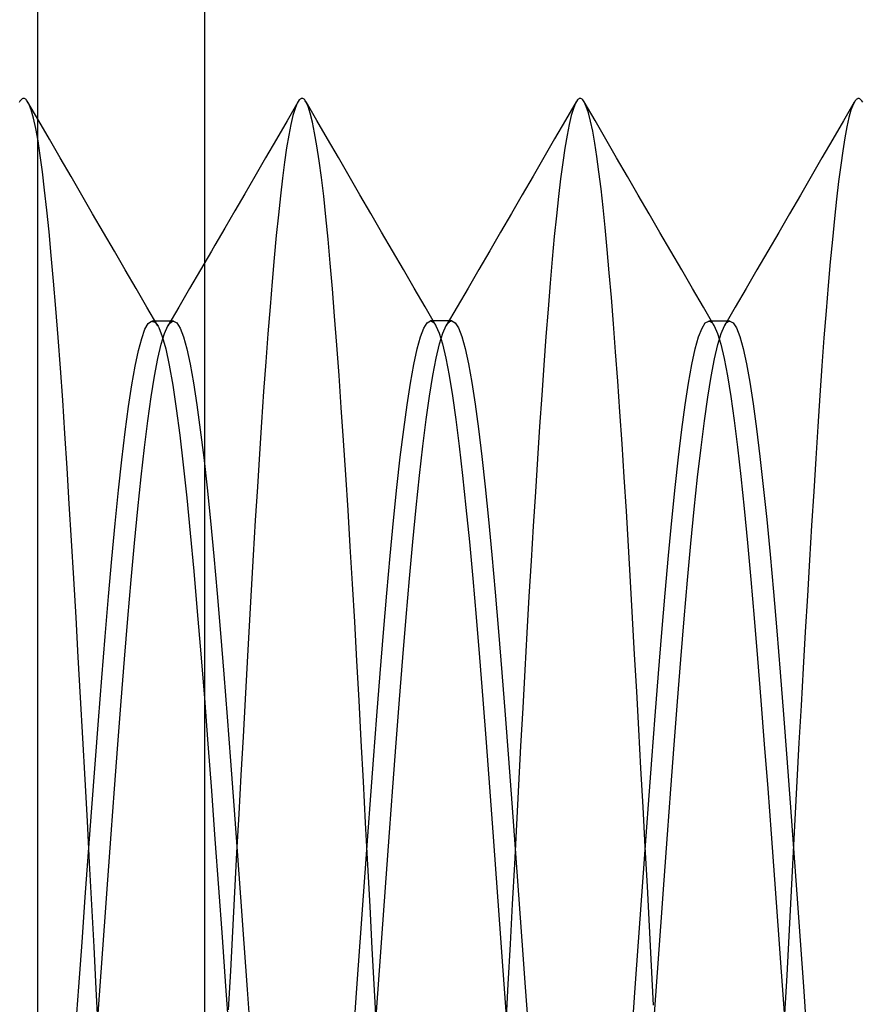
# Model space of a CAD drawing. Header units: millimetres. Extents: x -93 to 0, y 0 to 191.
# Tile 89 of 150: x -89.73 to -88.22, y 157.92 to 159.69. Entities that reach past the tile are written whole.
import ezdxf

# ---------------------------------------------------------------- set-up
doc = ezdxf.new("R2010")
doc.units = ezdxf.units.MM
doc.layers.add('MAIN-2', color=7, linetype='Continuous')

msp = doc.modelspace()

# ---------------------------------------------------------------- linework, layer by layer
at = {"layer": 'MAIN-2'}
for p, q in [((-89.4, 185), (-89.4, 2.2)), ((-89.7, 155.25), (-89.7, 160.85)), ((-89.7, 156.05), (-89.7, 160.05)), ((-89.7318, 159.5446), (-89.7331, 159.5423)), ((-89.7304, 159.5464), (-89.7318, 159.5446)), ((-89.7291, 159.5479), (-89.7304, 159.5464)), ((-89.7278, 159.5489), (-89.7291, 159.5479)), ((-89.7264, 159.5495), (-89.7278, 159.5489)), ((-89.7251, 159.5497), (-89.7264, 159.5495)), ((-89.7242, 159.5496), (-89.7251, 159.5497)), ((-89.7234, 159.5493), (-89.7242, 159.5496)), ((-89.7225, 159.5489), (-89.7234, 159.5493)), ((-89.7217, 159.5483), (-89.7225, 159.5489)), ((-89.7209, 159.5476), (-89.7217, 159.5483)), ((-89.72, 159.5466), (-89.7209, 159.5476)), ((-89.7159, 159.5398), (-89.72, 159.5466)), ((-89.6982, 159.5097), (-89.7176, 159.5431)), ((-89.7118, 159.5291), (-89.7159, 159.5398)), ((-89.2323, 159.5432), (-89.2517, 159.5097)), ((-89.2336, 159.5409), (-89.2374, 159.5315)), ((-89.2298, 159.5469), (-89.2336, 159.5409)), ((-89.2289, 159.5478), (-89.2298, 159.5469)), ((-89.2281, 159.5485), (-89.2289, 159.5478)), ((-89.2273, 159.5491), (-89.2281, 159.5485)), ((-89.2265, 159.5495), (-89.2273, 159.5491)), ((-89.2257, 159.5497), (-89.2265, 159.5495)), ((-89.2248, 159.5498), (-89.2257, 159.5497)), ((-89.2237, 159.5496), (-89.2248, 159.5498)), ((-89.2225, 159.5491), (-89.2237, 159.5496)), ((-89.2214, 159.5483), (-89.2225, 159.5491)), ((-89.2202, 159.5471), (-89.2214, 159.5483)), ((-89.2191, 159.5456), (-89.2202, 159.5471)), ((-89.2179, 159.5438), (-89.2191, 159.5456)), ((-89.2141, 159.5354), (-89.2179, 159.5438)), ((-89.1984, 159.5101), (-89.2177, 159.5435)), ((-88.7322, 159.5438), (-88.7516, 159.5104)), ((-88.7336, 159.5412), (-88.7374, 159.5318)), ((-88.7299, 159.5471), (-88.7336, 159.5412)), ((-88.7291, 159.548), (-88.7299, 159.5471)), ((-88.7283, 159.5486), (-88.7291, 159.548)), ((-88.7275, 159.5492), (-88.7283, 159.5486)), ((-88.7267, 159.5495), (-88.7275, 159.5492)), ((-88.7259, 159.5497), (-88.7267, 159.5495)), ((-88.7251, 159.5498), (-88.7259, 159.5497)), ((-88.7239, 159.5496), (-88.7251, 159.5498)), ((-88.7227, 159.549), (-88.7239, 159.5496)), ((-88.7215, 159.5482), (-88.7227, 159.549)), ((-88.7203, 159.5469), (-88.7215, 159.5482)), ((-88.7191, 159.5454), (-88.7203, 159.5469)), ((-88.7179, 159.5434), (-88.7191, 159.5454)), ((-88.7141, 159.5353), (-88.7179, 159.5434)), ((-88.6984, 159.5099), (-88.7179, 159.5434)), ((-88.2325, 159.5431), (-88.2519, 159.5097)), ((-88.231, 159.5456), (-88.2348, 159.5389)), ((-88.23, 159.5468), (-88.231, 159.5456)), ((-88.229, 159.5478), (-88.23, 159.5468)), ((-88.228, 159.5486), (-88.229, 159.5478)), ((-88.227, 159.5492), (-88.228, 159.5486)), ((-88.226, 159.5495), (-88.227, 159.5492)), ((-88.225, 159.5496), (-88.226, 159.5495)), ((-88.2237, 159.5494), (-88.225, 159.5496)), ((-88.2224, 159.5489), (-88.2237, 159.5494)), ((-88.2212, 159.548), (-88.2224, 159.5489)), ((-88.2199, 159.5467), (-88.2212, 159.548)), ((-88.2187, 159.5451), (-88.2199, 159.5467)), ((-88.2174, 159.543), (-88.2187, 159.5451)), ((-89.7076, 159.5144), (-89.7118, 159.5291)), ((-89.2374, 159.5315), (-89.2412, 159.5188)), ((-89.2102, 159.5232), (-89.2141, 159.5354)), ((-89.2063, 159.5073), (-89.2102, 159.5232)), ((-88.7374, 159.5318), (-88.7411, 159.519)), ((-88.7103, 159.5238), (-88.7141, 159.5353)), ((-88.7064, 159.509), (-88.7103, 159.5238)), ((-88.2386, 159.5288), (-88.2423, 159.5155)), ((-88.2348, 159.5389), (-88.2386, 159.5288)), ((-89.7035, 159.4958), (-89.7076, 159.5144)), ((-89.6789, 159.4763), (-89.6982, 159.5097)), ((-89.2517, 159.5097), (-89.2711, 159.4763)), ((-89.2412, 159.5188), (-89.2451, 159.5027)), ((-89.2023, 159.4878), (-89.2063, 159.5073)), ((-89.179, 159.4768), (-89.1984, 159.5101)), ((-88.7516, 159.5104), (-88.771, 159.477)), ((-88.7411, 159.519), (-88.7449, 159.5029)), ((-88.7026, 159.4909), (-88.7064, 159.509)), ((-88.679, 159.4764), (-88.6984, 159.5099)), ((-88.2519, 159.5097), (-88.2712, 159.4763)), ((-88.2423, 159.5155), (-88.246, 159.4988)), ((-89.6994, 159.4734), (-89.7035, 159.4958)), ((-89.2451, 159.5027), (-89.2489, 159.4834)), ((-89.1982, 159.4646), (-89.2023, 159.4878)), ((-88.7449, 159.5029), (-88.7487, 159.4834)), ((-88.6988, 159.4696), (-88.7026, 159.4909)), ((-88.246, 159.4988), (-88.2496, 159.4789)), ((-89.6954, 159.4474), (-89.6994, 159.4734)), ((-89.6595, 159.4429), (-89.6789, 159.4763)), ((-89.2711, 159.4763), (-89.2905, 159.4428)), ((-89.2489, 159.4834), (-89.2527, 159.4609)), ((-89.1597, 159.4434), (-89.179, 159.4768)), ((-88.771, 159.477), (-88.7904, 159.4435)), ((-88.7487, 159.4834), (-88.7525, 159.4606)), ((-88.695, 159.4452), (-88.6988, 159.4696)), ((-88.6596, 159.4429), (-88.679, 159.4764)), ((-88.2712, 159.4763), (-88.2906, 159.4429)), ((-88.2496, 159.4789), (-88.2533, 159.4558)), ((-89.2527, 159.4609), (-89.2564, 159.4352)), ((-89.1942, 159.4378), (-89.1982, 159.4646)), ((-88.7525, 159.4606), (-88.7564, 159.4346)), ((-88.2533, 159.4558), (-88.257, 159.4297)), ((-89.6915, 159.4179), (-89.6954, 159.4474)), ((-89.6401, 159.4095), (-89.6595, 159.4429)), ((-89.2905, 159.4428), (-89.3099, 159.4094)), ((-89.2564, 159.4352), (-89.2601, 159.4064)), ((-89.1901, 159.4075), (-89.1942, 159.4378)), ((-89.1403, 159.41), (-89.1597, 159.4434)), ((-88.7904, 159.4435), (-88.8097, 159.4101)), ((-88.7564, 159.4346), (-88.7603, 159.4054)), ((-88.6913, 159.4177), (-88.695, 159.4452)), ((-88.6402, 159.4095), (-88.6596, 159.4429)), ((-88.2906, 159.4429), (-88.31, 159.4095)), ((-89.6875, 159.3851), (-89.6915, 159.4179)), ((-88.6876, 159.3872), (-88.6913, 159.4177)), ((-88.257, 159.4297), (-88.2607, 159.4005)), ((-89.6206, 159.376), (-89.6401, 159.4095)), ((-89.3099, 159.4094), (-89.3278, 159.3785)), ((-89.2601, 159.4064), (-89.2638, 159.3748)), ((-89.186, 159.3739), (-89.1901, 159.4075)), ((-89.1209, 159.3765), (-89.1403, 159.41)), ((-88.8097, 159.4101), (-88.8292, 159.3766)), ((-88.7603, 159.4054), (-88.7641, 159.3734)), ((-88.6207, 159.3759), (-88.6402, 159.4095)), ((-88.31, 159.4095), (-88.3295, 159.376)), ((-88.2607, 159.4005), (-88.2645, 159.3685)), ((-89.6836, 159.3491), (-89.6875, 159.3851)), ((-88.6839, 159.3538), (-88.6876, 159.3872)), ((-89.6012, 159.3425), (-89.6206, 159.376)), ((-89.3278, 159.3785), (-89.3457, 159.3477)), ((-89.2638, 159.3748), (-89.2675, 159.3403)), ((-89.182, 159.3369), (-89.186, 159.3739)), ((-89.1014, 159.343), (-89.1209, 159.3765)), ((-88.8292, 159.3766), (-88.8487, 159.3431)), ((-88.7641, 159.3734), (-88.7679, 159.3388)), ((-88.6012, 159.3424), (-88.6207, 159.3759)), ((-88.3295, 159.376), (-88.3489, 159.3425)), ((-88.2645, 159.3685), (-88.2682, 159.3338)), ((-89.6796, 159.3098), (-89.6836, 159.3491)), ((-89.3457, 159.3477), (-89.3636, 159.3169)), ((-88.6803, 159.3176), (-88.6839, 159.3538)), ((-89.5817, 159.3089), (-89.6012, 159.3425)), ((-89.2675, 159.3403), (-89.2712, 159.3032)), ((-89.178, 159.2969), (-89.182, 159.3369)), ((-89.0819, 159.3094), (-89.1014, 159.343)), ((-88.8487, 159.3431), (-88.8681, 159.3095)), ((-88.7679, 159.3388), (-88.7717, 159.3014)), ((-88.5817, 159.3089), (-88.6012, 159.3424)), ((-88.3489, 159.3425), (-88.3684, 159.3089)), ((-88.2682, 159.3338), (-88.272, 159.2964)), ((-89.6756, 159.2673), (-89.6796, 159.3098)), ((-89.3636, 159.3169), (-89.3816, 159.286)), ((-89.0624, 159.2758), (-89.0819, 159.3094)), ((-88.8681, 159.3095), (-88.8876, 159.276)), ((-88.6766, 159.2785), (-88.6803, 159.3176)), ((-89.5622, 159.2753), (-89.5817, 159.3089)), ((-89.2712, 159.3032), (-89.2748, 159.2633)), ((-89.1741, 159.2538), (-89.178, 159.2969)), ((-88.7717, 159.3014), (-88.7754, 159.2611)), ((-88.5622, 159.2753), (-88.5817, 159.3089)), ((-88.3684, 159.3089), (-88.3879, 159.2754)), ((-88.272, 159.2964), (-88.2758, 159.2563)), ((-89.5426, 159.2417), (-89.5622, 159.2753)), ((-89.3878, 159.2752), (-89.4074, 159.2417)), ((-89.3816, 159.286), (-89.3878, 159.2752)), ((-89.0429, 159.2423), (-89.0624, 159.2758)), ((-88.8876, 159.276), (-88.9071, 159.2424)), ((-88.6729, 159.2366), (-88.6766, 159.2785)), ((-88.5427, 159.2418), (-88.5622, 159.2753)), ((-88.3879, 159.2754), (-88.4074, 159.2418)), ((-89.6715, 159.2214), (-89.6756, 159.2673)), ((-89.2748, 159.2633), (-89.2786, 159.2206)), ((-88.7754, 159.2611), (-88.7792, 159.2177)), ((-88.2758, 159.2563), (-88.2795, 159.2135)), ((-89.5231, 159.2082), (-89.5426, 159.2417)), ((-89.4074, 159.2417), (-89.4269, 159.2081)), ((-89.1702, 159.2077), (-89.1741, 159.2538)), ((-89.0234, 159.2087), (-89.0429, 159.2423)), ((-88.9071, 159.2424), (-88.9266, 159.2088)), ((-88.5232, 159.2082), (-88.5427, 159.2418)), ((-88.4074, 159.2418), (-88.4269, 159.2083)), ((-89.6673, 159.1723), (-89.6715, 159.2214)), ((-88.6691, 159.192), (-88.6729, 159.2366)), ((-89.5036, 159.1746), (-89.5231, 159.2082)), ((-89.4269, 159.2081), (-89.4464, 159.1745)), ((-89.2786, 159.2206), (-89.2824, 159.1752)), ((-89.1663, 159.1586), (-89.1702, 159.2077)), ((-89.0039, 159.1751), (-89.0234, 159.2087)), ((-88.9266, 159.2088), (-88.9462, 159.1752)), ((-88.7792, 159.2177), (-88.7829, 159.1713)), ((-88.5037, 159.1746), (-88.5232, 159.2082)), ((-88.4269, 159.2083), (-88.4464, 159.1747)), ((-88.2795, 159.2135), (-88.2833, 159.1679)), ((-88.6653, 159.1446), (-88.6691, 159.192)), ((-89.6632, 159.1201), (-89.6673, 159.1723)), ((-89.484, 159.141), (-89.5036, 159.1746)), ((-89.4464, 159.1745), (-89.466, 159.1409)), ((-89.2824, 159.1752), (-89.2862, 159.1271)), ((-88.9843, 159.1415), (-89.0039, 159.1751)), ((-88.9462, 159.1752), (-88.9657, 159.1417)), ((-88.7829, 159.1713), (-88.7866, 159.1221)), ((-88.4841, 159.141), (-88.5037, 159.1746)), ((-88.4464, 159.1747), (-88.466, 159.1411)), ((-88.2833, 159.1679), (-88.287, 159.1198)), ((-89.1624, 159.1067), (-89.1663, 159.1586)), ((-89.0002, 159.1468), (-88.9942, 159.15)), ((-88.9942, 159.15), (-88.9926, 159.1497)), ((-88.991, 159.15), (-88.9942, 159.15)), ((-88.9878, 159.15), (-88.991, 159.15)), ((-88.9846, 159.15), (-88.9878, 159.15)), ((-88.9815, 159.15), (-88.9846, 159.15)), ((-88.9783, 159.15), (-88.9815, 159.15)), ((-88.9751, 159.15), (-88.9783, 159.15)), ((-88.9719, 159.15), (-88.9751, 159.15)), ((-88.9687, 159.15), (-88.9719, 159.15)), ((-88.9655, 159.15), (-88.9687, 159.15)), ((-88.9624, 159.15), (-88.9655, 159.15)), ((-88.9592, 159.15), (-88.9624, 159.15)), ((-88.956, 159.15), (-88.9592, 159.15)), ((-88.9576, 159.1497), (-88.956, 159.15)), ((-88.956, 159.15), (-88.95, 159.1468)), ((-89.513, 159.1187), (-89.5072, 159.1349)), ((-89.5072, 159.1349), (-89.5013, 159.1451)), ((-89.5013, 159.1451), (-89.4954, 159.1494)), ((-89.4954, 159.1494), (-89.4895, 159.1478)), ((-89.4909, 159.1496), (-89.494, 159.1496)), ((-89.4877, 159.1496), (-89.4909, 159.1496)), ((-89.4895, 159.1478), (-89.4884, 159.1468)), ((-89.4884, 159.1468), (-89.4872, 159.1456)), ((-89.4846, 159.1496), (-89.4877, 159.1496)), ((-89.4872, 159.1456), (-89.486, 159.1441)), ((-89.486, 159.1441), (-89.4848, 159.1423)), ((-89.4848, 159.1423), (-89.4836, 159.1403)), ((-89.4814, 159.1496), (-89.4846, 159.1496)), ((-89.4836, 159.1403), (-89.4825, 159.1381)), ((-89.4825, 159.1381), (-89.4762, 159.1223)), ((-89.4782, 159.1496), (-89.4814, 159.1496)), ((-89.475, 159.1496), (-89.4782, 159.1496)), ((-89.4718, 159.1496), (-89.475, 159.1496)), ((-89.4719, 159.1275), (-89.4659, 159.1409)), ((-89.4686, 159.1496), (-89.4718, 159.1496)), ((-89.4655, 159.1496), (-89.4686, 159.1496)), ((-89.4659, 159.1409), (-89.4642, 159.1436)), ((-89.4623, 159.1496), (-89.4655, 159.1496)), ((-89.4642, 159.1436), (-89.4625, 159.1457)), ((-89.4625, 159.1457), (-89.4609, 159.1474)), ((-89.4591, 159.1496), (-89.4623, 159.1496)), ((-89.4609, 159.1474), (-89.4592, 159.1486)), ((-89.4592, 159.1486), (-89.4575, 159.1493)), ((-89.4559, 159.1496), (-89.4591, 159.1496)), ((-89.4575, 159.1493), (-89.4558, 159.1496)), ((-89.4558, 159.1496), (-89.4498, 159.1465)), ((-89.4498, 159.1465), (-89.4438, 159.1372)), ((-89.4438, 159.1372), (-89.4378, 159.1217)), ((-89.0122, 159.1214), (-89.0062, 159.1372)), ((-89.0062, 159.1372), (-89.0002, 159.1468)), ((-88.9926, 159.1497), (-88.9909, 159.149)), ((-88.9909, 159.149), (-88.9893, 159.1478)), ((-88.9893, 159.1478), (-88.9876, 159.1462)), ((-88.9876, 159.1462), (-88.986, 159.144)), ((-88.986, 159.144), (-88.9844, 159.1414)), ((-88.9844, 159.1414), (-88.9784, 159.128)), ((-88.9717, 159.1282), (-88.9657, 159.1416)), ((-88.9657, 159.1416), (-88.9641, 159.1442)), ((-88.9641, 159.1442), (-88.9624, 159.1463)), ((-88.9624, 159.1463), (-88.9608, 159.1479)), ((-88.9608, 159.1479), (-88.9592, 159.149)), ((-88.9592, 159.149), (-88.9576, 159.1497)), ((-88.95, 159.1468), (-88.944, 159.1374)), ((-88.944, 159.1374), (-88.938, 159.1218)), ((-88.6614, 159.0945), (-88.6653, 159.1446)), ((-88.5123, 159.1217), (-88.5062, 159.1372)), ((-88.5062, 159.1372), (-88.5003, 159.1465)), ((-88.5003, 159.1465), (-88.4942, 159.1496)), ((-88.4942, 159.1496), (-88.4926, 159.1494)), ((-88.491, 159.1496), (-88.4942, 159.1496)), ((-88.4926, 159.1494), (-88.4909, 159.1487)), ((-88.4878, 159.1496), (-88.491, 159.1496)), ((-88.4909, 159.1487), (-88.4892, 159.1475)), ((-88.4892, 159.1475), (-88.4875, 159.1458)), ((-88.4847, 159.1496), (-88.4878, 159.1496)), ((-88.4875, 159.1458), (-88.4859, 159.1436)), ((-88.4859, 159.1436), (-88.4842, 159.141)), ((-88.4815, 159.1496), (-88.4847, 159.1496)), ((-88.4842, 159.141), (-88.4782, 159.1276)), ((-88.4783, 159.1496), (-88.4815, 159.1496)), ((-88.4751, 159.1496), (-88.4783, 159.1496)), ((-88.4719, 159.1496), (-88.4751, 159.1496)), ((-88.472, 159.1276), (-88.466, 159.1411)), ((-88.4688, 159.1496), (-88.4719, 159.1496)), ((-88.4656, 159.1496), (-88.4688, 159.1496)), ((-88.466, 159.1411), (-88.4643, 159.1437)), ((-88.4624, 159.1496), (-88.4656, 159.1496)), ((-88.4643, 159.1437), (-88.4626, 159.1458)), ((-88.4626, 159.1458), (-88.461, 159.1475)), ((-88.4592, 159.1496), (-88.4624, 159.1496)), ((-88.461, 159.1475), (-88.4593, 159.1487)), ((-88.4593, 159.1487), (-88.4576, 159.1494)), ((-88.456, 159.1496), (-88.4592, 159.1496)), ((-88.4576, 159.1494), (-88.456, 159.1496)), ((-88.456, 159.1496), (-88.45, 159.1465)), ((-88.45, 159.1465), (-88.444, 159.1373)), ((-88.444, 159.1373), (-88.438, 159.122)), ((-89.6591, 159.0651), (-89.6632, 159.1201)), ((-89.5189, 159.0968), (-89.513, 159.1187)), ((-89.4779, 159.108), (-89.4719, 159.1275)), ((-89.4762, 159.1223), (-89.4699, 159.0997)), ((-89.4378, 159.1217), (-89.4318, 159.1)), ((-89.2862, 159.1271), (-89.2901, 159.0765)), ((-89.0182, 159.0996), (-89.0122, 159.1214)), ((-88.9784, 159.128), (-88.9724, 159.1086)), ((-88.9777, 159.1087), (-88.9717, 159.1282)), ((-88.938, 159.1218), (-88.932, 159.1002)), ((-88.7866, 159.1221), (-88.7904, 159.0703)), ((-88.5182, 159.0999), (-88.5123, 159.1217)), ((-88.4782, 159.1276), (-88.4722, 159.1082)), ((-88.478, 159.1079), (-88.472, 159.1276)), ((-88.438, 159.122), (-88.432, 159.1006)), ((-88.287, 159.1198), (-88.2907, 159.0691)), ((-89.4839, 159.0824), (-89.4779, 159.108)), ((-89.4699, 159.0997), (-89.4636, 159.0703)), ((-89.4318, 159.1), (-89.4258, 159.0722)), ((-89.1584, 159.052), (-89.1624, 159.1067)), ((-89.0242, 159.0719), (-89.0182, 159.0996)), ((-88.9837, 159.0832), (-88.9777, 159.1087)), ((-88.9724, 159.1086), (-88.9664, 159.0832)), ((-88.932, 159.1002), (-88.926, 159.0728)), ((-88.5243, 159.072), (-88.5182, 159.0999)), ((-88.484, 159.0821), (-88.478, 159.1079)), ((-88.4722, 159.1082), (-88.4662, 159.0827)), ((-88.432, 159.1006), (-88.426, 159.0732)), ((-89.5248, 159.0689), (-89.5189, 159.0968)), ((-89.4899, 159.0508), (-89.4839, 159.0824)), ((-88.9897, 159.052), (-88.9837, 159.0832)), ((-88.9664, 159.0832), (-88.9604, 159.052)), ((-88.6575, 159.0418), (-88.6614, 159.0945)), ((-88.49, 159.0504), (-88.484, 159.0821)), ((-88.4662, 159.0827), (-88.4602, 159.0513)), ((-89.655, 159.0075), (-89.6591, 159.0651)), ((-89.5307, 159.0354), (-89.5248, 159.0689)), ((-89.4636, 159.0703), (-89.4573, 159.0345)), ((-89.4258, 159.0722), (-89.4198, 159.0385)), ((-89.2901, 159.0765), (-89.2939, 159.0235)), ((-89.0303, 159.0384), (-89.0242, 159.0719)), ((-88.926, 159.0728), (-88.92, 159.0396)), ((-88.7904, 159.0703), (-88.7942, 159.0164)), ((-88.5303, 159.0384), (-88.5243, 159.072)), ((-88.426, 159.0732), (-88.42, 159.0399)), ((-88.2907, 159.0691), (-88.2944, 159.016)), ((-89.4959, 159.0134), (-89.4899, 159.0508)), ((-89.1544, 158.9946), (-89.1584, 159.052)), ((-88.9957, 159.0151), (-88.9897, 159.052)), ((-88.9604, 159.052), (-88.9544, 159.0152)), ((-88.496, 159.0131), (-88.49, 159.0504)), ((-88.4602, 159.0513), (-88.4542, 159.014)), ((-89.5366, 158.996), (-89.5307, 159.0354)), ((-89.4573, 159.0345), (-89.451, 158.9925)), ((-89.4198, 159.0385), (-89.4137, 158.9992)), ((-89.0363, 158.9994), (-89.0303, 159.0384)), ((-88.92, 159.0396), (-88.9139, 159.0007)), ((-88.6536, 158.9865), (-88.6575, 159.0418)), ((-88.5363, 158.9992), (-88.5303, 159.0384)), ((-88.42, 159.0399), (-88.414, 159.0008)), ((-89.5019, 158.9706), (-89.4959, 159.0134)), ((-89.2939, 159.0235), (-89.2977, 158.9682)), ((-89.0017, 158.9727), (-88.9957, 159.0151)), ((-88.9544, 159.0152), (-88.9483, 158.9728)), ((-88.7942, 159.0164), (-88.798, 158.9603)), ((-88.502, 158.9703), (-88.496, 159.0131)), ((-88.4542, 159.014), (-88.4482, 158.9712)), ((-88.2944, 159.016), (-88.2981, 158.9606)), ((-89.651, 158.9475), (-89.655, 159.0075)), ((-89.5426, 158.951), (-89.5366, 158.996)), ((-89.451, 158.9925), (-89.4447, 158.9446)), ((-89.4137, 158.9992), (-89.4077, 158.9545)), ((-89.1504, 158.935), (-89.1544, 158.9946)), ((-89.0423, 158.955), (-89.0363, 158.9994)), ((-88.9139, 159.0007), (-88.9079, 158.9563)), ((-88.5423, 158.9547), (-88.5363, 158.9992)), ((-88.414, 159.0008), (-88.408, 158.9563)), ((-88.6497, 158.929), (-88.6536, 158.9865)), ((-89.5079, 158.9227), (-89.5019, 158.9706)), ((-89.2977, 158.9682), (-89.3015, 158.911)), ((-89.0077, 158.9251), (-89.0017, 158.9727)), ((-88.9483, 158.9728), (-88.9424, 158.925)), ((-88.9079, 158.9563), (-88.9019, 158.9067)), ((-88.798, 158.9603), (-88.8019, 158.9024)), ((-88.508, 158.9224), (-88.502, 158.9703)), ((-88.4482, 158.9712), (-88.4422, 158.9232)), ((-88.408, 158.9563), (-88.402, 158.9067)), ((-88.2981, 158.9606), (-88.3018, 158.903)), ((-89.647, 158.8854), (-89.651, 158.9475)), ((-89.5487, 158.9007), (-89.5426, 158.951)), ((-89.4447, 158.9446), (-89.4384, 158.8912)), ((-89.4077, 158.9545), (-89.4017, 158.9047)), ((-89.0483, 158.9054), (-89.0423, 158.955)), ((-88.5483, 158.9051), (-88.5423, 158.9547)), ((-89.5139, 158.8698), (-89.5079, 158.9227)), ((-89.1464, 158.8733), (-89.1504, 158.935)), ((-89.0137, 158.8723), (-89.0077, 158.9251)), ((-88.9424, 158.925), (-88.9363, 158.8722)), ((-88.6459, 158.8696), (-88.6497, 158.929)), ((-88.514, 158.8696), (-88.508, 158.9224)), ((-88.4422, 158.9232), (-88.4362, 158.8704)), ((-89.4017, 158.9047), (-89.3957, 158.8501)), ((-89.3015, 158.911), (-89.3052, 158.852)), ((-89.0543, 158.8508), (-89.0483, 158.9054)), ((-88.9019, 158.9067), (-88.8959, 158.8522)), ((-88.8019, 158.9024), (-88.8057, 158.8428)), ((-88.5543, 158.8507), (-88.5483, 158.9051)), ((-88.402, 158.9067), (-88.396, 158.8523)), ((-88.3018, 158.903), (-88.3055, 158.8436)), ((-89.6431, 158.8213), (-89.647, 158.8854)), ((-89.5547, 158.8457), (-89.5487, 158.9007)), ((-89.4384, 158.8912), (-89.4321, 158.8324)), ((-89.5199, 158.8124), (-89.5139, 158.8698)), ((-89.1423, 158.8098), (-89.1464, 158.8733)), ((-89.0197, 158.8148), (-89.0137, 158.8723)), ((-88.9363, 158.8722), (-88.9303, 158.8148)), ((-88.6421, 158.8083), (-88.6459, 158.8696)), ((-88.52, 158.8121), (-88.514, 158.8696)), ((-88.4362, 158.8704), (-88.4302, 158.8129)), ((-89.3957, 158.8501), (-89.3897, 158.791)), ((-89.3052, 158.852), (-89.3089, 158.7914)), ((-89.0603, 158.7915), (-89.0543, 158.8508)), ((-88.8959, 158.8522), (-88.8899, 158.7931)), ((-88.5603, 158.7917), (-88.5543, 158.8507)), ((-88.396, 158.8523), (-88.39, 158.7935)), ((-89.5607, 158.7861), (-89.5547, 158.8457)), ((-89.4321, 158.8324), (-89.4257, 158.7687)), ((-88.8057, 158.8428), (-88.8096, 158.7816)), ((-88.3055, 158.8436), (-88.3093, 158.7826)), ((-89.6391, 158.7553), (-89.6431, 158.8213)), ((-89.0257, 158.753), (-89.0197, 158.8148)), ((-88.9303, 158.8148), (-88.9243, 158.753)), ((-89.5259, 158.7506), (-89.5199, 158.8124)), ((-89.1383, 158.7445), (-89.1423, 158.8098)), ((-88.6384, 158.7456), (-88.6421, 158.8083)), ((-88.526, 158.7503), (-88.52, 158.8121)), ((-88.4302, 158.8129), (-88.4242, 158.7512)), ((-89.5667, 158.7224), (-89.5607, 158.7861)), ((-89.3897, 158.791), (-89.3837, 158.7276)), ((-89.3089, 158.7914), (-89.3126, 158.7295)), ((-89.0663, 158.7281), (-89.0603, 158.7915)), ((-88.8899, 158.7931), (-88.8839, 158.7298)), ((-88.8096, 158.7816), (-88.8134, 158.7189)), ((-88.5663, 158.7284), (-88.5603, 158.7917)), ((-88.39, 158.7935), (-88.384, 158.7304)), ((-88.3093, 158.7826), (-88.3131, 158.7201)), ((-89.4257, 158.7687), (-89.4194, 158.7003)), ((-89.6351, 158.6873), (-89.6391, 158.7553)), ((-89.5319, 158.6848), (-89.5259, 158.7506)), ((-89.1343, 158.6776), (-89.1383, 158.7445)), ((-89.0317, 158.6872), (-89.0257, 158.753)), ((-88.9243, 158.753), (-88.9183, 158.6873)), ((-88.6347, 158.6817), (-88.6384, 158.7456)), ((-88.532, 158.6843), (-88.526, 158.7503)), ((-88.4242, 158.7512), (-88.4182, 158.6855)), ((-89.3837, 158.7276), (-89.3777, 158.6602)), ((-89.3126, 158.7295), (-89.3162, 158.6663)), ((-89.0723, 158.6609), (-89.0663, 158.7281)), ((-88.8839, 158.7298), (-88.8779, 158.6628)), ((-88.5723, 158.6612), (-88.5663, 158.7284)), ((-88.384, 158.7304), (-88.378, 158.6635)), ((-89.5727, 158.6547), (-89.5667, 158.7224)), ((-88.8134, 158.7189), (-88.8172, 158.6549)), ((-88.3131, 158.7201), (-88.3169, 158.6564)), ((-89.4194, 158.7003), (-89.4131, 158.6278)), ((-89.6311, 158.6175), (-89.6351, 158.6873)), ((-89.5379, 158.6153), (-89.5319, 158.6848)), ((-89.1303, 158.6092), (-89.1343, 158.6776)), ((-89.0377, 158.6178), (-89.0317, 158.6872)), ((-88.9183, 158.6873), (-88.9123, 158.618)), ((-88.631, 158.6168), (-88.6347, 158.6817)), ((-88.538, 158.6147), (-88.532, 158.6843)), ((-88.4182, 158.6855), (-88.4122, 158.6161)), ((-89.5788, 158.5834), (-89.5727, 158.6547)), ((-89.3777, 158.6602), (-89.3716, 158.5893)), ((-89.3162, 158.6663), (-89.3199, 158.6021)), ((-89.0783, 158.5903), (-89.0723, 158.6609)), ((-88.8779, 158.6628), (-88.8719, 158.5923)), ((-88.8172, 158.6549), (-88.8209, 158.5895)), ((-88.5783, 158.5905), (-88.5723, 158.6612)), ((-88.378, 158.6635), (-88.372, 158.593)), ((-88.3169, 158.6564), (-88.3206, 158.5917)), ((-89.4131, 158.6278), (-89.4068, 158.5519)), ((-89.627, 158.5462), (-89.6311, 158.6175)), ((-89.5439, 158.5425), (-89.5379, 158.6153)), ((-89.3199, 158.6021), (-89.3235, 158.5368)), ((-89.1264, 158.5394), (-89.1303, 158.6092)), ((-89.0437, 158.5453), (-89.0377, 158.6178)), ((-88.9123, 158.618), (-88.9063, 158.5455)), ((-88.6273, 158.551), (-88.631, 158.6168)), ((-88.544, 158.5419), (-88.538, 158.6147)), ((-88.4122, 158.6161), (-88.4062, 158.5434)), ((-89.3716, 158.5893), (-89.3656, 158.5153)), ((-89.0843, 158.5166), (-89.0783, 158.5903)), ((-88.8719, 158.5923), (-88.8659, 158.5187)), ((-88.8209, 158.5895), (-88.8246, 158.5229)), ((-88.5843, 158.5167), (-88.5783, 158.5905)), ((-88.372, 158.593), (-88.366, 158.5193)), ((-88.3206, 158.5917), (-88.3244, 158.526)), ((-89.5848, 158.5089), (-89.5788, 158.5834)), ((-89.4068, 158.5519), (-89.4005, 158.4726)), ((-88.6236, 158.4841), (-88.6273, 158.551)), ((-89.6229, 158.4738), (-89.627, 158.5462)), ((-89.5499, 158.467), (-89.5439, 158.5425)), ((-89.3235, 158.5368), (-89.3272, 158.4704)), ((-89.1225, 158.4682), (-89.1264, 158.5394)), ((-89.0497, 158.47), (-89.0437, 158.5453)), ((-88.9063, 158.5455), (-88.9003, 158.4702)), ((-88.55, 158.4664), (-88.544, 158.5419)), ((-88.4062, 158.5434), (-88.4002, 158.4679)), ((-89.3656, 158.5153), (-89.3596, 158.4387)), ((-89.0903, 158.4403), (-89.0843, 158.5166)), ((-88.8659, 158.5187), (-88.8599, 158.4424)), ((-88.8246, 158.5229), (-88.8284, 158.4552)), ((-88.5903, 158.4403), (-88.5843, 158.5167)), ((-88.366, 158.5193), (-88.36, 158.443)), ((-88.3244, 158.526), (-88.3282, 158.4594)), ((-89.5908, 158.4321), (-89.5848, 158.5089)), ((-88.6198, 158.416), (-88.6236, 158.4841)), ((-89.6188, 158.4003), (-89.6229, 158.4738)), ((-89.5559, 158.3891), (-89.5499, 158.467)), ((-89.4005, 158.4726), (-89.3941, 158.3904)), ((-89.3272, 158.4704), (-89.331, 158.4028)), ((-89.1186, 158.3958), (-89.1225, 158.4682)), ((-89.0557, 158.3922), (-89.0497, 158.47)), ((-88.9003, 158.4702), (-88.8943, 158.3924)), ((-88.556, 158.3885), (-88.55, 158.4664)), ((-88.4002, 158.4679), (-88.3942, 158.39)), ((-88.8284, 158.4552), (-88.8321, 158.3863)), ((-88.36, 158.443), (-88.354, 158.3644)), ((-88.3282, 158.4594), (-88.3319, 158.3919)), ((-89.5968, 158.3539), (-89.5908, 158.4321)), ((-89.3596, 158.4387), (-89.3536, 158.3599)), ((-89.0963, 158.3618), (-89.0903, 158.4403)), ((-88.8599, 158.4424), (-88.8539, 158.3639)), ((-88.5963, 158.3618), (-88.5903, 158.4403)), ((-88.616, 158.3467), (-88.6198, 158.416)), ((-89.6147, 158.3262), (-89.6188, 158.4003)), ((-89.3941, 158.3904), (-89.3878, 158.3058)), ((-89.331, 158.4028), (-89.3348, 158.334)), ((-89.1147, 158.3224), (-89.1186, 158.3958)), ((-89.0617, 158.3125), (-89.0557, 158.3922)), ((-88.8943, 158.3924), (-88.8883, 158.3127)), ((-88.3942, 158.39), (-88.3882, 158.3102)), ((-88.3319, 158.3919), (-88.3356, 158.3235)), ((-89.5619, 158.3092), (-89.5559, 158.3891)), ((-88.8321, 158.3863), (-88.8358, 158.3163)), ((-88.562, 158.3087), (-88.556, 158.3885)), ((-89.3536, 158.3599), (-89.3476, 158.2794)), ((-89.1023, 158.2814), (-89.0963, 158.3618)), ((-88.8539, 158.3639), (-88.8479, 158.2835)), ((-88.6023, 158.2815), (-88.5963, 158.3618)), ((-88.354, 158.3644), (-88.348, 158.2841)), ((-89.6027, 158.2751), (-89.5968, 158.3539)), ((-88.6121, 158.2764), (-88.616, 158.3467)), ((-89.6106, 158.2514), (-89.6147, 158.3262)), ((-89.3348, 158.334), (-89.3386, 158.2644)), ((-89.1107, 158.2481), (-89.1147, 158.3224)), ((-88.3356, 158.3235), (-88.3393, 158.2544)), ((-89.5679, 158.228), (-89.5619, 158.3092)), ((-89.3878, 158.3058), (-89.3814, 158.2193)), ((-89.0677, 158.2312), (-89.0617, 158.3125)), ((-88.8883, 158.3127), (-88.8823, 158.2314)), ((-88.8358, 158.3163), (-88.8395, 158.2456)), ((-88.568, 158.2275), (-88.562, 158.3087)), ((-88.3882, 158.3102), (-88.3822, 158.2289)), ((-88.8479, 158.2835), (-88.8419, 158.2018)), ((-88.348, 158.2841), (-88.342, 158.2024)), ((-89.6085, 158.1954), (-89.6027, 158.2751)), ((-89.3476, 158.2794), (-89.3416, 158.1976)), ((-89.1083, 158.1997), (-89.1023, 158.2814)), ((-88.6083, 158.2055), (-88.6121, 158.2764)), ((-88.6083, 158.1999), (-88.6023, 158.2815)), ((-89.6066, 158.1763), (-89.6106, 158.2514)), ((-89.3386, 158.2644), (-89.3425, 158.1943)), ((-89.1068, 158.1731), (-89.1107, 158.2481)), ((-88.3393, 158.2544), (-88.3429, 158.1849)), ((-89.0737, 158.149), (-89.0677, 158.2312)), ((-88.8823, 158.2314), (-88.8763, 158.1491)), ((-88.8395, 158.2456), (-88.8433, 158.1742)), ((-89.5739, 158.1458), (-89.5679, 158.228)), ((-89.3814, 158.2193), (-89.375, 158.1316)), ((-88.574, 158.1452), (-88.568, 158.2275)), ((-88.3822, 158.2289), (-88.3762, 158.1467)), ((-89.6144, 158.1149), (-89.6085, 158.1954)), ((-89.3416, 158.1976), (-89.3356, 158.1149)), ((-89.1143, 158.1171), (-89.1083, 158.1997)), ((-88.8419, 158.2018), (-88.8359, 158.1192)), ((-88.6143, 158.1174), (-88.6083, 158.1999)), ((-88.6044, 158.1343), (-88.6083, 158.2055)), ((-88.342, 158.2024), (-88.336, 158.12)), ((-89.3425, 158.1943), (-89.3462, 158.1238)), ((-88.3429, 158.1849), (-88.3466, 158.1151)), ((-89.6027, 158.1009), (-89.6066, 158.1763)), ((-89.1028, 158.0979), (-89.1068, 158.1731)), ((-88.8433, 158.1742), (-88.8472, 158.1023)), ((-89.5799, 158.063), (-89.5739, 158.1458)), ((-89.0797, 158.0661), (-89.0737, 158.149)), ((-88.8763, 158.1491), (-88.8703, 158.0663)), ((-88.58, 158.0624), (-88.574, 158.1452)), ((-88.3762, 158.1467), (-88.3702, 158.0639)), ((-89.375, 158.1316), (-89.3686, 158.0432)), ((-88.6006, 158.063), (-88.6044, 158.1343)), ((-89.6202, 158.0341), (-89.6144, 158.1149)), ((-89.3462, 158.1238), (-89.35, 158.0533)), ((-89.3356, 158.1149), (-89.3296, 158.0319)), ((-89.1203, 158.0342), (-89.1143, 158.1171)), ((-88.8359, 158.1192), (-88.8299, 158.0363)), ((-88.6203, 158.0345), (-88.6143, 158.1174)), ((-88.3466, 158.1151), (-88.3502, 158.045)), ((-88.336, 158.12), (-88.33, 158.0371)), ((-89.5987, 158.0254), (-89.6027, 158.1009)), ((-89.0987, 158.0227), (-89.1028, 158.0979)), ((-88.8472, 158.1023), (-88.851, 158.0303)), ((-89.5859, 157.9801), (-89.5799, 158.063)), ((-89.0857, 157.9831), (-89.0797, 158.0661)), ((-88.8703, 158.0663), (-88.8643, 157.9834)), ((-88.5968, 157.9918), (-88.6006, 158.063)), ((-88.586, 157.9795), (-88.58, 158.0624)), ((-88.3702, 158.0639), (-88.3642, 157.981)), ((-89.3686, 158.0432), (-89.3622, 157.9547)), ((-89.35, 158.0533), (-89.3537, 157.9828)), ((-88.8299, 158.0363), (-88.8239, 157.9534)), ((-88.3502, 158.045), (-88.3539, 157.9748)), ((-88.33, 158.0371), (-88.324, 157.9543)), ((-89.6261, 157.9536), (-89.6202, 158.0341)), ((-89.5948, 157.9499), (-89.5987, 158.0254)), ((-89.3296, 158.0319), (-89.3236, 157.949)), ((-89.1263, 157.9513), (-89.1203, 158.0342)), ((-89.0946, 157.9479), (-89.0987, 158.0227)), ((-88.851, 158.0303), (-88.8549, 157.9585)), ((-88.6263, 157.9517), (-88.6203, 158.0345)), ((-89.3537, 157.9828), (-89.3574, 157.9125)), ((-89.0917, 157.9005), (-89.0857, 157.9831)), ((-88.8643, 157.9834), (-88.8583, 157.9008)), ((-88.5931, 157.9208), (-88.5968, 157.9918)), ((-89.5919, 157.8977), (-89.5859, 157.9801)), ((-88.592, 157.897), (-88.586, 157.9795)), ((-88.3642, 157.981), (-88.3582, 157.8986)), ((-88.3539, 157.9748), (-88.3577, 157.9044)), ((-89.6319, 157.8736), (-89.6261, 157.9536)), ((-89.5908, 157.8747), (-89.5948, 157.9499)), ((-89.3622, 157.9547), (-89.3558, 157.8666)), ((-89.3236, 157.949), (-89.3176, 157.8666)), ((-89.1323, 157.869), (-89.1263, 157.9513)), ((-89.0906, 157.8736), (-89.0946, 157.9479)), ((-88.8549, 157.9585), (-88.8588, 157.8872)), ((-88.8239, 157.9534), (-88.8179, 157.8711)), ((-88.6323, 157.8695), (-88.6263, 157.9517)), ((-88.324, 157.9543), (-88.318, 157.8721))]:
    msp.add_line(p, q, dxfattribs=at)

doc.saveas('drawing.dxf')
